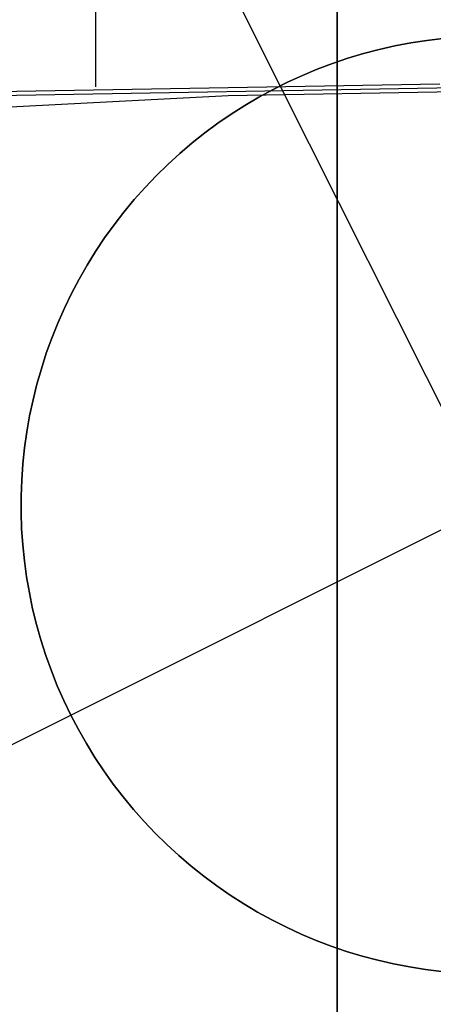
# Model space of a CAD drawing. Header units: millimetres. Extents: x 6038 to 7358, y -8545 to -7225.
# Tile 173 of 256: x 6697.47 to 6698.57, y -7830.99 to -7828.37. Entities that reach past the tile are written whole.
import ezdxf

# ---------------------------------------------------------------- set-up
doc = ezdxf.new("R2010")
doc.units = ezdxf.units.MM
doc.layers.add('color', color=7, linetype='Continuous')

msp = doc.modelspace()

# ---------------------------------------------------------------- linework, layer by layer
at = {"color": 7, "true_color": 0xffffff}
for p, q in [((6698.3164, -7834.4619, 103.0637), (6698.3164, -7813.4551, 89.0308)), ((6698.3164, -7834.4619, 103.0637), (6698.3164, -7813.4551, 89.0308)), ((6698.3164, -7832.5753, 88.1), (6698.3164, -7813.7271, 88.1)), ((6698.3164, -7832.5753, 88.1), (6698.3164, -7813.7271, 88.1)), ((6697.6735, -7819.8453, 68.6897), (6697.6735, -7828.5495, 68.6897)), ((6698.3164, -7827.1665, 258.0594), (6698.3164, -7833.5373, 258.0594)), ((6698.3164, -7828.8312, 210.3157), (6698.3164, -7828.1029, 211.1602)), ((6698.3164, -7828.8312, 210.3157), (6698.3164, -7828.1029, 211.1602)), ((6698.3164, -7828.9171, 208.752), (6698.3164, -7828.1323, 209.5971)), ((6698.3164, -7828.9171, 208.752), (6698.3164, -7828.1323, 209.5971)), ((6696.7891, -7828.573, 68.4856), (6698.5891, -7828.5413, 68.9011)), ((6696.7891, -7828.573, 68.4856), (6698.5891, -7828.5413, 68.9011)), ((6697.4077, -7828.573, 65.806), (6699.2077, -7828.5413, 66.2216)), ((6699.8263, -7828.5413, 63.5421), (6698.0263, -7828.573, 63.1265)), ((6699.8263, -7828.5413, 63.5421), (6698.0263, -7828.573, 63.1265)), ((6698.0263, -7828.573, 63.1265), (6696.2285, -7828.6682, 62.7115)), ((6698.0263, -7828.573, 63.1265), (6696.2285, -7828.6682, 62.7115)), ((6698.3164, -7829.5883, 209.4969), (6698.3164, -7828.8312, 210.3157)), ((6698.3164, -7829.5883, 209.4969), (6698.3164, -7828.8312, 210.3157)), ((6698.3164, -7829.7309, 207.9348), (6698.3164, -7828.9171, 208.752)), ((6698.3164, -7829.7309, 207.9348), (6698.3164, -7828.9171, 208.752)), ((6698.3164, -7830.3734, 208.7049), (6698.3164, -7829.5883, 209.4969)), ((6698.3164, -7830.3734, 208.7049), (6698.3164, -7829.5883, 209.4969)), ((6698.3164, -7830.5726, 207.1465), (6698.3164, -7829.7309, 207.9348)), ((6698.3164, -7830.5726, 207.1465), (6698.3164, -7829.7309, 207.9348)), ((6698.3164, -7831.1855, 207.9406), (6698.3164, -7830.3734, 208.7049)), ((6698.3164, -7831.1855, 207.9406), (6698.3164, -7830.3734, 208.7049)), ((6698.3164, -7831.4412, 206.3879), (6698.3164, -7830.5726, 207.1465)), ((6698.3164, -7831.4412, 206.3879), (6698.3164, -7830.5726, 207.1465))]:
    msp.add_line(p, q, dxfattribs=at)
at = {"layer": 'color'}
msp.add_line((6698.3164, -7811.6665, 43.5), (6698.3164, -7957.6665, 43.5), dxfattribs=at)
at = {"layer": 'color', "color": 254, "true_color": 0xcad1ee}
for p, q in [((6698.1649, -7828.5464, 19.7), (6697.6049, -7827.4289, 19.7)), ((6698.5121, -7828.4322, 19.7), (6698.4697, -7828.4403, 19.7)), ((6698.4697, -7828.4403, 24.7), (6698.5121, -7828.4322, 24.7)), ((6698.5121, -7828.4322, 19.7), (6698.4697, -7828.4403, 19.7)), ((6698.4697, -7828.4403, 22.2), (6698.5121, -7828.4322, 22.2)), ((6698.4697, -7828.4403, 24.7), (6698.5121, -7828.4322, 24.7)), ((6698.5548, -7828.4256, 19.7), (6698.5121, -7828.4322, 19.7)), ((6698.5121, -7828.4322, 24.7), (6698.5548, -7828.4256, 24.7)), ((6698.5548, -7828.4256, 19.7), (6698.5121, -7828.4322, 19.7)), ((6698.5121, -7828.4322, 22.2), (6698.5548, -7828.4256, 22.2)), ((6698.5121, -7828.4322, 24.7), (6698.5548, -7828.4256, 24.7)), ((6698.5976, -7828.4205, 19.7), (6698.5548, -7828.4256, 19.7)), ((6698.5548, -7828.4256, 24.7), (6698.5976, -7828.4205, 24.7)), ((6698.5976, -7828.4205, 19.7), (6698.5548, -7828.4256, 19.7)), ((6698.5548, -7828.4256, 22.2), (6698.5976, -7828.4205, 22.2)), ((6698.5548, -7828.4256, 24.7), (6698.5976, -7828.4205, 24.7)), ((6698.4277, -7828.4498, 19.7), (6698.3859, -7828.4608, 19.7)), ((6698.3859, -7828.4608, 24.7), (6698.4277, -7828.4498, 24.7)), ((6698.4277, -7828.4498, 19.7), (6698.3859, -7828.4608, 19.7)), ((6698.3859, -7828.4608, 22.2), (6698.4277, -7828.4498, 22.2)), ((6698.3859, -7828.4608, 24.7), (6698.4277, -7828.4498, 24.7)), ((6698.4697, -7828.4403, 19.7), (6698.4277, -7828.4498, 19.7)), ((6698.4277, -7828.4498, 24.7), (6698.4697, -7828.4403, 24.7)), ((6698.4697, -7828.4403, 19.7), (6698.4277, -7828.4498, 19.7)), ((6698.4277, -7828.4498, 22.2), (6698.4697, -7828.4403, 22.2)), ((6698.4277, -7828.4498, 24.7), (6698.4697, -7828.4403, 24.7)), ((6698.3446, -7828.4732, 19.7), (6698.3037, -7828.4871, 19.7)), ((6698.3037, -7828.4871, 24.7), (6698.3446, -7828.4732, 24.7)), ((6698.3446, -7828.4732, 19.7), (6698.3037, -7828.4871, 19.7)), ((6698.3037, -7828.4871, 22.2), (6698.3446, -7828.4732, 22.2)), ((6698.3037, -7828.4871, 24.7), (6698.3446, -7828.4732, 24.7)), ((6698.3859, -7828.4608, 19.7), (6698.3446, -7828.4732, 19.7)), ((6698.3446, -7828.4732, 24.7), (6698.3859, -7828.4608, 24.7)), ((6698.3859, -7828.4608, 19.7), (6698.3446, -7828.4732, 19.7)), ((6698.3446, -7828.4732, 22.2), (6698.3859, -7828.4608, 22.2)), ((6698.3446, -7828.4732, 24.7), (6698.3859, -7828.4608, 24.7)), ((6698.2634, -7828.5023, 19.7), (6698.2235, -7828.5189, 19.7)), ((6698.2235, -7828.5189, 24.7), (6698.2634, -7828.5023, 24.7)), ((6698.2634, -7828.5023, 19.7), (6698.2235, -7828.5189, 19.7)), ((6698.2235, -7828.5189, 22.2), (6698.2634, -7828.5023, 22.2)), ((6698.2235, -7828.5189, 24.7), (6698.2634, -7828.5023, 24.7)), ((6698.3037, -7828.4871, 19.7), (6698.2634, -7828.5023, 19.7)), ((6698.2634, -7828.5023, 24.7), (6698.3037, -7828.4871, 24.7)), ((6698.3037, -7828.4871, 19.7), (6698.2634, -7828.5023, 19.7)), ((6698.2634, -7828.5023, 22.2), (6698.3037, -7828.4871, 22.2)), ((6698.2634, -7828.5023, 24.7), (6698.3037, -7828.4871, 24.7)), ((6698.1843, -7828.5369, 19.7), (6698.1457, -7828.5563, 19.7)), ((6698.1457, -7828.5563, 24.7), (6698.1843, -7828.5369, 24.7)), ((6698.1843, -7828.5369, 19.7), (6698.1457, -7828.5563, 19.7)), ((6698.1457, -7828.5563, 22.2), (6698.1843, -7828.5369, 22.2)), ((6698.1457, -7828.5563, 24.7), (6698.1843, -7828.5369, 24.7)), ((6698.2235, -7828.5189, 19.7), (6698.1843, -7828.5369, 19.7)), ((6698.1843, -7828.5369, 24.7), (6698.2235, -7828.5189, 24.7)), ((6698.2235, -7828.5189, 19.7), (6698.1843, -7828.5369, 19.7)), ((6698.1843, -7828.5369, 22.2), (6698.2235, -7828.5189, 22.2)), ((6698.1843, -7828.5369, 24.7), (6698.2235, -7828.5189, 24.7)), ((6698.1457, -7828.5563, 19.7), (6698.1079, -7828.5769, 19.7)), ((6698.1079, -7828.5769, 24.7), (6698.1457, -7828.5563, 24.7)), ((6698.1457, -7828.5563, 19.7), (6698.1079, -7828.5769, 19.7)), ((6698.1079, -7828.5769, 22.2), (6698.1457, -7828.5563, 22.2)), ((6698.1079, -7828.5769, 24.7), (6698.1457, -7828.5563, 24.7)), ((6698.1649, -7828.5464, 24.7), (6698.1649, -7828.5464, 19.7)), ((6699.2851, -7830.7815, 24.7), (6698.1649, -7828.5464, 24.7)), ((6698.1079, -7828.5769, 19.7), (6698.0707, -7828.5989, 19.7)), ((6698.0707, -7828.5989, 24.7), (6698.1079, -7828.5769, 24.7)), ((6698.1079, -7828.5769, 19.7), (6698.0707, -7828.5989, 19.7)), ((6698.0707, -7828.5989, 22.2), (6698.1079, -7828.5769, 22.2)), ((6698.0707, -7828.5989, 24.7), (6698.1079, -7828.5769, 24.7)), ((6698.0707, -7828.5989, 19.7), (6698.0343, -7828.6221, 19.7)), ((6698.0343, -7828.6221, 24.7), (6698.0707, -7828.5989, 24.7)), ((6698.0707, -7828.5989, 19.7), (6698.0343, -7828.6221, 19.7)), ((6698.0343, -7828.6221, 22.2), (6698.0707, -7828.5989, 22.2)), ((6698.0343, -7828.6221, 24.7), (6698.0707, -7828.5989, 24.7)), ((6698.0343, -7828.6221, 19.7), (6697.9988, -7828.6466, 19.7)), ((6697.9988, -7828.6466, 24.7), (6698.0343, -7828.6221, 24.7)), ((6698.0343, -7828.6221, 19.7), (6697.9988, -7828.6466, 19.7)), ((6697.9988, -7828.6466, 22.2), (6698.0343, -7828.6221, 22.2)), ((6697.9988, -7828.6466, 24.7), (6698.0343, -7828.6221, 24.7)), ((6697.9988, -7828.6466, 19.7), (6697.9641, -7828.6722, 19.7)), ((6697.9641, -7828.6722, 24.7), (6697.9988, -7828.6466, 24.7)), ((6697.9988, -7828.6466, 19.7), (6697.9641, -7828.6722, 19.7)), ((6697.9641, -7828.6722, 22.2), (6697.9988, -7828.6466, 22.2)), ((6697.9641, -7828.6722, 24.7), (6697.9988, -7828.6466, 24.7)), ((6697.9641, -7828.6722, 19.7), (6697.9303, -7828.6991, 19.7)), ((6697.9303, -7828.6991, 24.7), (6697.9641, -7828.6722, 24.7)), ((6697.9641, -7828.6722, 19.7), (6697.9303, -7828.6991, 19.7)), ((6697.9303, -7828.6991, 22.2), (6697.9641, -7828.6722, 22.2)), ((6697.9303, -7828.6991, 24.7), (6697.9641, -7828.6722, 24.7)), ((6697.9303, -7828.6991, 19.7), (6697.8975, -7828.7271, 19.7)), ((6697.8975, -7828.7271, 24.7), (6697.9303, -7828.6991, 24.7)), ((6697.9303, -7828.6991, 19.7), (6697.8975, -7828.7271, 19.7)), ((6697.8975, -7828.7271, 22.2), (6697.9303, -7828.6991, 22.2)), ((6697.8975, -7828.7271, 24.7), (6697.9303, -7828.6991, 24.7)), ((6697.8975, -7828.7271, 19.7), (6697.8656, -7828.7562, 19.7)), ((6697.8656, -7828.7562, 24.7), (6697.8975, -7828.7271, 24.7)), ((6697.8975, -7828.7271, 19.7), (6697.8656, -7828.7562, 19.7)), ((6697.8656, -7828.7562, 22.2), (6697.8975, -7828.7271, 22.2)), ((6697.8656, -7828.7562, 24.7), (6697.8975, -7828.7271, 24.7)), ((6697.8656, -7828.7562, 19.7), (6697.8348, -7828.7864, 19.7)), ((6697.8348, -7828.7864, 24.7), (6697.8656, -7828.7562, 24.7)), ((6697.8656, -7828.7562, 19.7), (6697.8348, -7828.7864, 19.7)), ((6697.8348, -7828.7864, 22.2), (6697.8656, -7828.7562, 22.2)), ((6697.8348, -7828.7864, 24.7), (6697.8656, -7828.7562, 24.7)), ((6697.8348, -7828.7864, 19.7), (6697.8051, -7828.8177, 19.7)), ((6697.8051, -7828.8177, 24.7), (6697.8348, -7828.7864, 24.7)), ((6697.8348, -7828.7864, 19.7), (6697.8051, -7828.8177, 19.7)), ((6697.8051, -7828.8177, 22.2), (6697.8348, -7828.7864, 22.2)), ((6697.8051, -7828.8177, 24.7), (6697.8348, -7828.7864, 24.7)), ((6697.8051, -7828.8177, 19.7), (6697.7764, -7828.8499, 19.7)), ((6697.7764, -7828.8499, 24.7), (6697.8051, -7828.8177, 24.7)), ((6697.8051, -7828.8177, 19.7), (6697.7764, -7828.8499, 19.7)), ((6697.7764, -7828.8499, 22.2), (6697.8051, -7828.8177, 22.2)), ((6697.7764, -7828.8499, 24.7), (6697.8051, -7828.8177, 24.7)), ((6697.7764, -7828.8499, 19.7), (6697.7489, -7828.8831, 19.7)), ((6697.7489, -7828.8831, 24.7), (6697.7764, -7828.8499, 24.7)), ((6697.7764, -7828.8499, 19.7), (6697.7489, -7828.8831, 19.7)), ((6697.7489, -7828.8831, 22.2), (6697.7764, -7828.8499, 22.2)), ((6697.7489, -7828.8831, 24.7), (6697.7764, -7828.8499, 24.7)), ((6697.7489, -7828.8831, 19.7), (6697.7225, -7828.9173, 19.7)), ((6697.7225, -7828.9173, 24.7), (6697.7489, -7828.8831, 24.7)), ((6697.7489, -7828.8831, 19.7), (6697.7225, -7828.9173, 19.7)), ((6697.7225, -7828.9173, 22.2), (6697.7489, -7828.8831, 22.2)), ((6697.7225, -7828.9173, 24.7), (6697.7489, -7828.8831, 24.7)), ((6697.7225, -7828.9173, 19.7), (6697.6973, -7828.9523, 19.7)), ((6697.6973, -7828.9523, 24.7), (6697.7225, -7828.9173, 24.7)), ((6697.7225, -7828.9173, 19.7), (6697.6973, -7828.9523, 19.7)), ((6697.6973, -7828.9523, 22.2), (6697.7225, -7828.9173, 22.2)), ((6697.6973, -7828.9523, 24.7), (6697.7225, -7828.9173, 24.7)), ((6697.6973, -7828.9523, 19.7), (6697.6734, -7828.9882, 19.7)), ((6697.6734, -7828.9882, 24.7), (6697.6973, -7828.9523, 24.7)), ((6697.6973, -7828.9523, 19.7), (6697.6734, -7828.9882, 19.7)), ((6697.6734, -7828.9882, 22.2), (6697.6973, -7828.9523, 22.2)), ((6697.6734, -7828.9882, 24.7), (6697.6973, -7828.9523, 24.7)), ((6697.6734, -7828.9882, 19.7), (6697.6507, -7829.0249, 19.7)), ((6697.6507, -7829.0249, 24.7), (6697.6734, -7828.9882, 24.7)), ((6697.6734, -7828.9882, 19.7), (6697.6507, -7829.0249, 19.7)), ((6697.6507, -7829.0249, 22.2), (6697.6734, -7828.9882, 22.2)), ((6697.6507, -7829.0249, 24.7), (6697.6734, -7828.9882, 24.7)), ((6697.6507, -7829.0249, 19.7), (6697.6293, -7829.0624, 19.7)), ((6697.6293, -7829.0624, 24.7), (6697.6507, -7829.0249, 24.7)), ((6697.6507, -7829.0249, 19.7), (6697.6293, -7829.0624, 19.7)), ((6697.6293, -7829.0624, 22.2), (6697.6507, -7829.0249, 22.2)), ((6697.6293, -7829.0624, 24.7), (6697.6507, -7829.0249, 24.7)), ((6697.6293, -7829.0624, 19.7), (6697.6092, -7829.1006, 19.7)), ((6697.6092, -7829.1006, 24.7), (6697.6293, -7829.0624, 24.7)), ((6697.6293, -7829.0624, 19.7), (6697.6092, -7829.1006, 19.7)), ((6697.6092, -7829.1006, 22.2), (6697.6293, -7829.0624, 22.2)), ((6697.6092, -7829.1006, 24.7), (6697.6293, -7829.0624, 24.7)), ((6697.6092, -7829.1006, 19.7), (6697.5904, -7829.1394, 19.7)), ((6697.5904, -7829.1394, 24.7), (6697.6092, -7829.1006, 24.7)), ((6697.6092, -7829.1006, 19.7), (6697.5904, -7829.1394, 19.7)), ((6697.5904, -7829.1394, 22.2), (6697.6092, -7829.1006, 22.2)), ((6697.5904, -7829.1394, 24.7), (6697.6092, -7829.1006, 24.7)), ((6697.6075, -7830.224, 24.7), (6699.8425, -7829.1039, 24.7)), ((6697.5904, -7829.1394, 19.7), (6697.573, -7829.1789, 19.7)), ((6697.573, -7829.1789, 24.7), (6697.5904, -7829.1394, 24.7)), ((6697.5904, -7829.1394, 19.7), (6697.573, -7829.1789, 19.7)), ((6697.573, -7829.1789, 22.2), (6697.5904, -7829.1394, 22.2)), ((6697.573, -7829.1789, 24.7), (6697.5904, -7829.1394, 24.7)), ((6697.573, -7829.1789, 19.7), (6697.5569, -7829.219, 19.7)), ((6697.5569, -7829.219, 24.7), (6697.573, -7829.1789, 24.7)), ((6697.573, -7829.1789, 19.7), (6697.5569, -7829.219, 19.7)), ((6697.5569, -7829.219, 22.2), (6697.573, -7829.1789, 22.2)), ((6697.5569, -7829.219, 24.7), (6697.573, -7829.1789, 24.7)), ((6697.5569, -7829.219, 19.7), (6697.5422, -7829.2595, 19.7)), ((6697.5422, -7829.2595, 24.7), (6697.5569, -7829.219, 24.7)), ((6697.5569, -7829.219, 19.7), (6697.5422, -7829.2595, 19.7)), ((6697.5422, -7829.2595, 22.2), (6697.5569, -7829.219, 22.2)), ((6697.5422, -7829.2595, 24.7), (6697.5569, -7829.219, 24.7)), ((6697.5422, -7829.2595, 19.7), (6697.529, -7829.3006, 19.7)), ((6697.529, -7829.3006, 24.7), (6697.5422, -7829.2595, 24.7)), ((6697.5422, -7829.2595, 19.7), (6697.529, -7829.3006, 19.7)), ((6697.529, -7829.3006, 22.2), (6697.5422, -7829.2595, 22.2)), ((6697.529, -7829.3006, 24.7), (6697.5422, -7829.2595, 24.7)), ((6697.529, -7829.3006, 19.7), (6697.5172, -7829.3421, 19.7)), ((6697.5172, -7829.3421, 24.7), (6697.529, -7829.3006, 24.7)), ((6697.529, -7829.3006, 19.7), (6697.5172, -7829.3421, 19.7)), ((6697.5172, -7829.3421, 22.2), (6697.529, -7829.3006, 22.2)), ((6697.5172, -7829.3421, 24.7), (6697.529, -7829.3006, 24.7)), ((6697.5172, -7829.3421, 19.7), (6697.5068, -7829.384, 19.7)), ((6697.5068, -7829.384, 24.7), (6697.5172, -7829.3421, 24.7)), ((6697.5172, -7829.3421, 19.7), (6697.5068, -7829.384, 19.7)), ((6697.5068, -7829.384, 22.2), (6697.5172, -7829.3421, 22.2)), ((6697.5068, -7829.384, 24.7), (6697.5172, -7829.3421, 24.7)), ((6697.5068, -7829.384, 19.7), (6697.4978, -7829.4262, 19.7)), ((6697.4978, -7829.4262, 24.7), (6697.5068, -7829.384, 24.7)), ((6697.5068, -7829.384, 19.7), (6697.4978, -7829.4262, 19.7)), ((6697.4978, -7829.4262, 22.2), (6697.5068, -7829.384, 22.2)), ((6697.4978, -7829.4262, 24.7), (6697.5068, -7829.384, 24.7)), ((6697.4978, -7829.4262, 19.7), (6697.4903, -7829.4687, 19.7)), ((6697.4903, -7829.4687, 24.7), (6697.4978, -7829.4262, 24.7)), ((6697.4978, -7829.4262, 19.7), (6697.4903, -7829.4687, 19.7)), ((6697.4903, -7829.4687, 22.2), (6697.4978, -7829.4262, 22.2)), ((6697.4903, -7829.4687, 24.7), (6697.4978, -7829.4262, 24.7)), ((6697.4903, -7829.4687, 19.7), (6697.4843, -7829.5114, 19.7)), ((6697.4843, -7829.5114, 24.7), (6697.4903, -7829.4687, 24.7)), ((6697.4903, -7829.4687, 19.7), (6697.4843, -7829.5114, 19.7)), ((6697.4843, -7829.5114, 22.2), (6697.4903, -7829.4687, 22.2)), ((6697.4843, -7829.5114, 24.7), (6697.4903, -7829.4687, 24.7)), ((6697.4843, -7829.5114, 19.7), (6697.4798, -7829.5544, 19.7)), ((6697.4798, -7829.5544, 24.7), (6697.4843, -7829.5114, 24.7)), ((6697.4843, -7829.5114, 19.7), (6697.4798, -7829.5544, 19.7)), ((6697.4798, -7829.5544, 22.2), (6697.4843, -7829.5114, 22.2)), ((6697.4798, -7829.5544, 24.7), (6697.4843, -7829.5114, 24.7)), ((6697.4798, -7829.5544, 19.7), (6697.4768, -7829.5974, 19.7)), ((6697.4768, -7829.5974, 24.7), (6697.4798, -7829.5544, 24.7)), ((6697.4798, -7829.5544, 19.7), (6697.4768, -7829.5974, 19.7)), ((6697.4768, -7829.5974, 22.2), (6697.4798, -7829.5544, 22.2)), ((6697.4768, -7829.5974, 24.7), (6697.4798, -7829.5544, 24.7)), ((6697.4768, -7829.5974, 19.7), (6697.4752, -7829.6405, 19.7)), ((6697.4752, -7829.6405, 24.7), (6697.4768, -7829.5974, 24.7)), ((6697.4768, -7829.5974, 19.7), (6697.4752, -7829.6405, 19.7)), ((6697.4752, -7829.6405, 22.2), (6697.4768, -7829.5974, 22.2)), ((6697.4752, -7829.6405, 24.7), (6697.4768, -7829.5974, 24.7)), ((6697.4752, -7829.6405, 19.7), (6697.4752, -7829.6837, 19.7)), ((6697.4752, -7829.6837, 24.7), (6697.4752, -7829.6405, 24.7)), ((6697.4752, -7829.6405, 19.7), (6697.4752, -7829.6837, 19.7)), ((6697.4752, -7829.6837, 22.2), (6697.4752, -7829.6405, 22.2)), ((6697.4752, -7829.6837, 24.7), (6697.4752, -7829.6405, 24.7)), ((6697.4752, -7829.6837, 19.7), (6697.4766, -7829.7268, 19.7)), ((6697.4766, -7829.7268, 24.7), (6697.4752, -7829.6837, 24.7)), ((6697.4752, -7829.6837, 19.7), (6697.4766, -7829.7268, 19.7)), ((6697.4766, -7829.7268, 22.2), (6697.4752, -7829.6837, 22.2)), ((6697.4766, -7829.7268, 24.7), (6697.4752, -7829.6837, 24.7)), ((6697.4766, -7829.7268, 19.7), (6697.4795, -7829.7699, 19.7)), ((6697.4795, -7829.7699, 24.7), (6697.4766, -7829.7268, 24.7)), ((6697.4766, -7829.7268, 19.7), (6697.4795, -7829.7699, 19.7)), ((6697.4795, -7829.7699, 22.2), (6697.4766, -7829.7268, 22.2)), ((6697.4795, -7829.7699, 24.7), (6697.4766, -7829.7268, 24.7)), ((6697.4795, -7829.7699, 19.7), (6697.4839, -7829.8128, 19.7)), ((6697.4839, -7829.8128, 24.7), (6697.4795, -7829.7699, 24.7)), ((6697.4795, -7829.7699, 19.7), (6697.4839, -7829.8128, 19.7)), ((6697.4839, -7829.8128, 22.2), (6697.4795, -7829.7699, 22.2)), ((6697.4839, -7829.8128, 24.7), (6697.4795, -7829.7699, 24.7)), ((6697.4839, -7829.8128, 19.7), (6697.4898, -7829.8555, 19.7)), ((6697.4898, -7829.8555, 24.7), (6697.4839, -7829.8128, 24.7)), ((6697.4839, -7829.8128, 19.7), (6697.4898, -7829.8555, 19.7)), ((6697.4898, -7829.8555, 22.2), (6697.4839, -7829.8128, 22.2)), ((6697.4898, -7829.8555, 24.7), (6697.4839, -7829.8128, 24.7)), ((6697.4898, -7829.8555, 19.7), (6697.4971, -7829.8981, 19.7)), ((6697.4971, -7829.8981, 24.7), (6697.4898, -7829.8555, 24.7)), ((6697.4898, -7829.8555, 19.7), (6697.4971, -7829.8981, 19.7)), ((6697.4971, -7829.8981, 22.2), (6697.4898, -7829.8555, 22.2)), ((6697.4971, -7829.8981, 24.7), (6697.4898, -7829.8555, 24.7)), ((6697.4971, -7829.8981, 19.7), (6697.5059, -7829.9403, 19.7)), ((6697.5059, -7829.9403, 24.7), (6697.4971, -7829.8981, 24.7)), ((6697.4971, -7829.8981, 19.7), (6697.5059, -7829.9403, 19.7)), ((6697.5059, -7829.9403, 22.2), (6697.4971, -7829.8981, 22.2)), ((6697.5059, -7829.9403, 24.7), (6697.4971, -7829.8981, 24.7)), ((6697.5059, -7829.9403, 19.7), (6697.5162, -7829.9822, 19.7)), ((6697.5162, -7829.9822, 24.7), (6697.5059, -7829.9403, 24.7)), ((6697.5059, -7829.9403, 19.7), (6697.5162, -7829.9822, 19.7)), ((6697.5162, -7829.9822, 22.2), (6697.5059, -7829.9403, 22.2)), ((6697.5162, -7829.9822, 24.7), (6697.5059, -7829.9403, 24.7)), ((6697.5162, -7829.9822, 19.7), (6697.5279, -7830.0237, 19.7)), ((6697.5279, -7830.0237, 24.7), (6697.5162, -7829.9822, 24.7)), ((6697.5162, -7829.9822, 19.7), (6697.5279, -7830.0237, 19.7)), ((6697.5279, -7830.0237, 22.2), (6697.5162, -7829.9822, 22.2)), ((6697.5279, -7830.0237, 24.7), (6697.5162, -7829.9822, 24.7)), ((6697.5279, -7830.0237, 19.7), (6697.541, -7830.0648, 19.7)), ((6697.541, -7830.0648, 24.7), (6697.5279, -7830.0237, 24.7)), ((6697.5279, -7830.0237, 19.7), (6697.541, -7830.0648, 19.7)), ((6697.541, -7830.0648, 22.2), (6697.5279, -7830.0237, 22.2)), ((6697.541, -7830.0648, 24.7), (6697.5279, -7830.0237, 24.7)), ((6697.541, -7830.0648, 19.7), (6697.5556, -7830.1055, 19.7)), ((6697.5556, -7830.1055, 24.7), (6697.541, -7830.0648, 24.7)), ((6697.541, -7830.0648, 19.7), (6697.5556, -7830.1055, 19.7)), ((6697.5556, -7830.1055, 22.2), (6697.541, -7830.0648, 22.2)), ((6697.5556, -7830.1055, 24.7), (6697.541, -7830.0648, 24.7)), ((6697.5556, -7830.1055, 19.7), (6697.5715, -7830.1456, 19.7)), ((6697.5715, -7830.1456, 24.7), (6697.5556, -7830.1055, 24.7)), ((6697.5556, -7830.1055, 19.7), (6697.5715, -7830.1456, 19.7)), ((6697.5715, -7830.1456, 22.2), (6697.5556, -7830.1055, 22.2)), ((6697.5715, -7830.1456, 24.7), (6697.5556, -7830.1055, 24.7)), ((6697.5715, -7830.1456, 19.7), (6697.5888, -7830.1851, 19.7)), ((6697.5888, -7830.1851, 24.7), (6697.5715, -7830.1456, 24.7)), ((6697.5715, -7830.1456, 19.7), (6697.5888, -7830.1851, 19.7)), ((6697.5888, -7830.1851, 22.2), (6697.5715, -7830.1456, 22.2)), ((6697.5888, -7830.1851, 24.7), (6697.5715, -7830.1456, 24.7)), ((6697.5888, -7830.1851, 19.7), (6697.6075, -7830.224, 19.7)), ((6697.6075, -7830.224, 24.7), (6697.5888, -7830.1851, 24.7)), ((6697.5888, -7830.1851, 19.7), (6697.6075, -7830.224, 19.7)), ((6697.6075, -7830.224, 22.2), (6697.5888, -7830.1851, 22.2)), ((6697.6075, -7830.224, 24.7), (6697.5888, -7830.1851, 24.7)), ((6696.49, -7830.7841, 19.7), (6697.6075, -7830.224, 19.7)), ((6697.6275, -7830.2622, 24.7), (6697.6075, -7830.224, 24.7)), ((6697.6075, -7830.224, 19.7), (6697.6275, -7830.2622, 19.7)), ((6697.6075, -7830.224, 24.7), (6697.6075, -7830.224, 19.7)), ((6697.6275, -7830.2622, 22.2), (6697.6075, -7830.224, 22.2)), ((6697.6075, -7830.224, 19.7), (6697.6275, -7830.2622, 19.7)), ((6697.6075, -7830.224, 24.7), (6697.6075, -7830.224, 19.7)), ((6697.6275, -7830.2622, 24.7), (6697.6075, -7830.224, 24.7)), ((6697.6488, -7830.2998, 24.7), (6697.6275, -7830.2622, 24.7)), ((6697.6275, -7830.2622, 19.7), (6697.6488, -7830.2998, 19.7)), ((6697.6488, -7830.2998, 22.2), (6697.6275, -7830.2622, 22.2)), ((6697.6275, -7830.2622, 19.7), (6697.6488, -7830.2998, 19.7)), ((6697.6488, -7830.2998, 24.7), (6697.6275, -7830.2622, 24.7)), ((6697.6714, -7830.3365, 24.7), (6697.6488, -7830.2998, 24.7)), ((6697.6488, -7830.2998, 19.7), (6697.6714, -7830.3365, 19.7)), ((6697.6714, -7830.3365, 22.2), (6697.6488, -7830.2998, 22.2)), ((6697.6488, -7830.2998, 19.7), (6697.6714, -7830.3365, 19.7)), ((6697.6714, -7830.3365, 24.7), (6697.6488, -7830.2998, 24.7)), ((6697.6952, -7830.3725, 24.7), (6697.6714, -7830.3365, 24.7)), ((6697.6714, -7830.3365, 19.7), (6697.6952, -7830.3725, 19.7)), ((6697.6952, -7830.3725, 22.2), (6697.6714, -7830.3365, 22.2)), ((6697.6714, -7830.3365, 19.7), (6697.6952, -7830.3725, 19.7)), ((6697.6952, -7830.3725, 24.7), (6697.6714, -7830.3365, 24.7)), ((6697.7203, -7830.4076, 24.7), (6697.6952, -7830.3725, 24.7)), ((6697.6952, -7830.3725, 19.7), (6697.7203, -7830.4076, 19.7)), ((6697.7203, -7830.4076, 22.2), (6697.6952, -7830.3725, 22.2)), ((6697.6952, -7830.3725, 19.7), (6697.7203, -7830.4076, 19.7)), ((6697.7203, -7830.4076, 24.7), (6697.6952, -7830.3725, 24.7)), ((6697.7466, -7830.4419, 24.7), (6697.7203, -7830.4076, 24.7)), ((6697.7203, -7830.4076, 19.7), (6697.7466, -7830.4419, 19.7)), ((6697.7466, -7830.4419, 22.2), (6697.7203, -7830.4076, 22.2)), ((6697.7203, -7830.4076, 19.7), (6697.7466, -7830.4419, 19.7)), ((6697.7466, -7830.4419, 24.7), (6697.7203, -7830.4076, 24.7)), ((6697.774, -7830.4752, 24.7), (6697.7466, -7830.4419, 24.7)), ((6697.7466, -7830.4419, 19.7), (6697.774, -7830.4752, 19.7)), ((6697.774, -7830.4752, 22.2), (6697.7466, -7830.4419, 22.2)), ((6697.7466, -7830.4419, 19.7), (6697.774, -7830.4752, 19.7)), ((6697.774, -7830.4752, 24.7), (6697.7466, -7830.4419, 24.7)), ((6697.8026, -7830.5075, 24.7), (6697.774, -7830.4752, 24.7)), ((6697.774, -7830.4752, 19.7), (6697.8026, -7830.5075, 19.7)), ((6697.8026, -7830.5075, 22.2), (6697.774, -7830.4752, 22.2)), ((6697.774, -7830.4752, 19.7), (6697.8026, -7830.5075, 19.7)), ((6697.8026, -7830.5075, 24.7), (6697.774, -7830.4752, 24.7)), ((6697.8322, -7830.5388, 24.7), (6697.8026, -7830.5075, 24.7)), ((6697.8026, -7830.5075, 19.7), (6697.8322, -7830.5388, 19.7)), ((6697.8322, -7830.5388, 22.2), (6697.8026, -7830.5075, 22.2)), ((6697.8026, -7830.5075, 19.7), (6697.8322, -7830.5388, 19.7)), ((6697.8322, -7830.5388, 24.7), (6697.8026, -7830.5075, 24.7)), ((6697.863, -7830.5691, 24.7), (6697.8322, -7830.5388, 24.7)), ((6697.8322, -7830.5388, 19.7), (6697.863, -7830.5691, 19.7)), ((6697.863, -7830.5691, 22.2), (6697.8322, -7830.5388, 22.2)), ((6697.8322, -7830.5388, 19.7), (6697.863, -7830.5691, 19.7)), ((6697.863, -7830.5691, 24.7), (6697.8322, -7830.5388, 24.7)), ((6697.8947, -7830.5984, 24.7), (6697.863, -7830.5691, 24.7)), ((6697.863, -7830.5691, 19.7), (6697.8947, -7830.5984, 19.7)), ((6697.8947, -7830.5984, 22.2), (6697.863, -7830.5691, 22.2)), ((6697.863, -7830.5691, 19.7), (6697.8947, -7830.5984, 19.7)), ((6697.8947, -7830.5984, 24.7), (6697.863, -7830.5691, 24.7)), ((6697.9275, -7830.6265, 24.7), (6697.8947, -7830.5984, 24.7)), ((6697.8947, -7830.5984, 19.7), (6697.9275, -7830.6265, 19.7)), ((6697.9275, -7830.6265, 22.2), (6697.8947, -7830.5984, 22.2)), ((6697.8947, -7830.5984, 19.7), (6697.9275, -7830.6265, 19.7)), ((6697.9275, -7830.6265, 24.7), (6697.8947, -7830.5984, 24.7)), ((6697.9612, -7830.6534, 24.7), (6697.9275, -7830.6265, 24.7)), ((6697.9275, -7830.6265, 19.7), (6697.9612, -7830.6534, 19.7)), ((6697.9612, -7830.6534, 22.2), (6697.9275, -7830.6265, 22.2)), ((6697.9275, -7830.6265, 19.7), (6697.9612, -7830.6534, 19.7)), ((6697.9612, -7830.6534, 24.7), (6697.9275, -7830.6265, 24.7)), ((6697.9958, -7830.6792, 24.7), (6697.9612, -7830.6534, 24.7)), ((6697.9612, -7830.6534, 19.7), (6697.9958, -7830.6792, 19.7)), ((6697.9958, -7830.6792, 22.2), (6697.9612, -7830.6534, 22.2)), ((6697.9612, -7830.6534, 19.7), (6697.9958, -7830.6792, 19.7)), ((6697.9958, -7830.6792, 24.7), (6697.9612, -7830.6534, 24.7)), ((6698.0312, -7830.7038, 24.7), (6697.9958, -7830.6792, 24.7)), ((6697.9958, -7830.6792, 19.7), (6698.0312, -7830.7038, 19.7)), ((6698.0312, -7830.7038, 22.2), (6697.9958, -7830.6792, 22.2)), ((6697.9958, -7830.6792, 19.7), (6698.0312, -7830.7038, 19.7)), ((6698.0312, -7830.7038, 24.7), (6697.9958, -7830.6792, 24.7)), ((6698.0676, -7830.7271, 24.7), (6698.0312, -7830.7038, 24.7)), ((6698.0312, -7830.7038, 19.7), (6698.0676, -7830.7271, 19.7)), ((6698.0676, -7830.7271, 22.2), (6698.0312, -7830.7038, 22.2)), ((6698.0312, -7830.7038, 19.7), (6698.0676, -7830.7271, 19.7)), ((6698.0676, -7830.7271, 24.7), (6698.0312, -7830.7038, 24.7)), ((6698.1046, -7830.7491, 24.7), (6698.0676, -7830.7271, 24.7)), ((6698.0676, -7830.7271, 19.7), (6698.1046, -7830.7491, 19.7)), ((6698.1046, -7830.7491, 22.2), (6698.0676, -7830.7271, 22.2)), ((6698.0676, -7830.7271, 19.7), (6698.1046, -7830.7491, 19.7)), ((6698.1046, -7830.7491, 24.7), (6698.0676, -7830.7271, 24.7)), ((6698.1425, -7830.7699, 24.7), (6698.1046, -7830.7491, 24.7)), ((6698.1046, -7830.7491, 19.7), (6698.1425, -7830.7699, 19.7)), ((6698.1425, -7830.7699, 22.2), (6698.1046, -7830.7491, 22.2)), ((6698.1046, -7830.7491, 19.7), (6698.1425, -7830.7699, 19.7)), ((6698.1425, -7830.7699, 24.7), (6698.1046, -7830.7491, 24.7)), ((6698.181, -7830.7894, 24.7), (6698.1425, -7830.7699, 24.7)), ((6698.1425, -7830.7699, 19.7), (6698.181, -7830.7894, 19.7)), ((6698.181, -7830.7894, 22.2), (6698.1425, -7830.7699, 22.2)), ((6698.1425, -7830.7699, 19.7), (6698.181, -7830.7894, 19.7)), ((6698.181, -7830.7894, 24.7), (6698.1425, -7830.7699, 24.7)), ((6698.2202, -7830.8075, 24.7), (6698.181, -7830.7894, 24.7)), ((6698.181, -7830.7894, 19.7), (6698.2202, -7830.8075, 19.7)), ((6698.2202, -7830.8075, 22.2), (6698.181, -7830.7894, 22.2)), ((6698.181, -7830.7894, 19.7), (6698.2202, -7830.8075, 19.7)), ((6698.2202, -7830.8075, 24.7), (6698.181, -7830.7894, 24.7)), ((6698.2599, -7830.8242, 24.7), (6698.2202, -7830.8075, 24.7)), ((6698.2202, -7830.8075, 19.7), (6698.2599, -7830.8242, 19.7)), ((6698.2599, -7830.8242, 22.2), (6698.2202, -7830.8075, 22.2)), ((6698.2202, -7830.8075, 19.7), (6698.2599, -7830.8242, 19.7)), ((6698.2599, -7830.8242, 24.7), (6698.2202, -7830.8075, 24.7)), ((6698.3002, -7830.8396, 24.7), (6698.2599, -7830.8242, 24.7)), ((6698.2599, -7830.8242, 19.7), (6698.3002, -7830.8396, 19.7)), ((6698.3002, -7830.8396, 22.2), (6698.2599, -7830.8242, 22.2)), ((6698.2599, -7830.8242, 19.7), (6698.3002, -7830.8396, 19.7)), ((6698.3002, -7830.8396, 24.7), (6698.2599, -7830.8242, 24.7)), ((6698.3411, -7830.8535, 24.7), (6698.3002, -7830.8396, 24.7)), ((6698.3002, -7830.8396, 19.7), (6698.3411, -7830.8535, 19.7)), ((6698.3411, -7830.8535, 22.2), (6698.3002, -7830.8396, 22.2)), ((6698.3002, -7830.8396, 19.7), (6698.3411, -7830.8535, 19.7)), ((6698.3411, -7830.8535, 24.7), (6698.3002, -7830.8396, 24.7)), ((6698.3824, -7830.8661, 24.7), (6698.3411, -7830.8535, 24.7)), ((6698.3411, -7830.8535, 19.7), (6698.3824, -7830.8661, 19.7)), ((6698.3824, -7830.8661, 22.2), (6698.3411, -7830.8535, 22.2)), ((6698.3411, -7830.8535, 19.7), (6698.3824, -7830.8661, 19.7)), ((6698.3824, -7830.8661, 24.7), (6698.3411, -7830.8535, 24.7)), ((6698.4241, -7830.8772, 24.7), (6698.3824, -7830.8661, 24.7)), ((6698.3824, -7830.8661, 19.7), (6698.4241, -7830.8772, 19.7)), ((6698.4241, -7830.8772, 22.2), (6698.3824, -7830.8661, 22.2)), ((6698.3824, -7830.8661, 19.7), (6698.4241, -7830.8772, 19.7)), ((6698.4241, -7830.8772, 24.7), (6698.3824, -7830.8661, 24.7)), ((6698.4661, -7830.8868, 24.7), (6698.4241, -7830.8772, 24.7)), ((6698.4241, -7830.8772, 19.7), (6698.4661, -7830.8868, 19.7)), ((6698.4661, -7830.8868, 22.2), (6698.4241, -7830.8772, 22.2)), ((6698.4241, -7830.8772, 19.7), (6698.4661, -7830.8868, 19.7)), ((6698.4661, -7830.8868, 24.7), (6698.4241, -7830.8772, 24.7)), ((6698.5085, -7830.8951, 24.7), (6698.4661, -7830.8868, 24.7)), ((6698.4661, -7830.8868, 19.7), (6698.5085, -7830.8951, 19.7)), ((6698.5085, -7830.8951, 22.2), (6698.4661, -7830.8868, 22.2)), ((6698.4661, -7830.8868, 19.7), (6698.5085, -7830.8951, 19.7)), ((6698.5085, -7830.8951, 24.7), (6698.4661, -7830.8868, 24.7)), ((6698.5511, -7830.9018, 24.7), (6698.5085, -7830.8951, 24.7)), ((6698.5085, -7830.8951, 19.7), (6698.5511, -7830.9018, 19.7)), ((6698.5511, -7830.9018, 22.2), (6698.5085, -7830.8951, 22.2)), ((6698.5085, -7830.8951, 19.7), (6698.5511, -7830.9018, 19.7)), ((6698.5511, -7830.9018, 24.7), (6698.5085, -7830.8951, 24.7)), ((6698.5939, -7830.9071, 24.7), (6698.5511, -7830.9018, 24.7)), ((6698.5511, -7830.9018, 19.7), (6698.5939, -7830.9071, 19.7)), ((6698.5939, -7830.9071, 22.2), (6698.5511, -7830.9018, 22.2)), ((6698.5511, -7830.9018, 19.7), (6698.5939, -7830.9071, 19.7)), ((6698.5939, -7830.9071, 24.7), (6698.5511, -7830.9018, 24.7))]:
    msp.add_line(p, q, dxfattribs=at)

doc.saveas('drawing.dxf')
